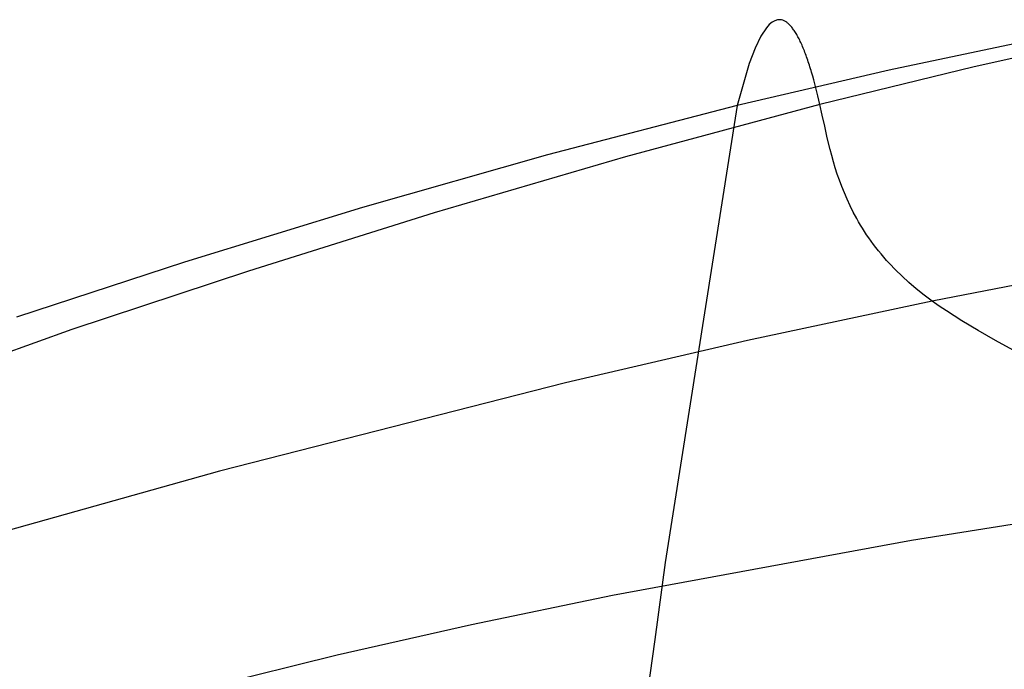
# Model space of a CAD drawing. Header units: millimetres. Extents: x -273 to 273, y -240 to 302.
# Tile 145 of 256: x -188 to -131, y 248 to 285. Entities that reach past the tile are written whole.
import ezdxf

# ---------------------------------------------------------------- set-up
doc = ezdxf.new("R2010")
doc.units = ezdxf.units.MM
doc.header["$MEASUREMENT"] = 0
doc.layers.add('IGES level 2', color=7, linetype='Continuous', true_color=0x008000)

msp = doc.modelspace()

# ---------------------------------------------------------------- linework, layer by layer
at = {"layer": 'IGES level 2', "color": 31, "true_color": 0xfabe47}
for p, q in [((-144.869, 284.96, 765.991), (-145.196, 284.466, 762.528)), ((-144.708, 285.138, 767.516), (-144.869, 284.96, 765.991)), ((-144.549, 285.272, 768.911), (-144.708, 285.138, 767.516)), ((-144.391, 285.362, 770.182), (-144.549, 285.272, 768.911)), ((-144.235, 285.411, 771.335), (-144.391, 285.362, 770.182)), ((-144.158, 285.42, 771.869), (-144.235, 285.411, 771.335)), ((-144.081, 285.419, 772.376), (-144.158, 285.42, 771.869)), ((-144.005, 285.408, 772.856), (-144.081, 285.419, 772.376)), ((-143.929, 285.388, 773.311), (-144.005, 285.408, 772.856)), ((-143.854, 285.358, 773.74), (-143.929, 285.388, 773.311)), ((-143.779, 285.319, 774.145), (-143.854, 285.358, 773.74)), ((-143.704, 285.27, 774.526), (-143.779, 285.319, 774.145)), ((-143.667, 285.242, 774.708), (-143.704, 285.27, 774.526)), ((-143.63, 285.212, 774.885), (-143.667, 285.242, 774.708)), ((-143.594, 285.18, 775.056), (-143.63, 285.212, 774.885)), ((-143.557, 285.146, 775.221), (-143.594, 285.18, 775.056)), ((-143.521, 285.109, 775.381), (-143.557, 285.146, 775.221)), ((-143.484, 285.071, 775.536), (-143.521, 285.109, 775.381)), ((-143.448, 285.03, 775.686), (-143.484, 285.071, 775.536)), ((-143.412, 284.987, 775.83), (-143.448, 285.03, 775.686)), ((-143.376, 284.941, 775.97), (-143.412, 284.987, 775.83)), ((-143.34, 284.894, 776.105), (-143.376, 284.941, 775.97)), ((-145.196, 284.466, 762.528), (-145.528, 283.781, 758.475)), ((-143.304, 284.845, 776.235), (-143.34, 284.894, 776.105)), ((-143.268, 284.793, 776.36), (-143.304, 284.845, 776.235)), ((-143.233, 284.74, 776.481), (-143.268, 284.793, 776.36)), ((-143.198, 284.684, 776.597), (-143.233, 284.74, 776.481)), ((-143.162, 284.627, 776.708), (-143.198, 284.684, 776.597)), ((-143.127, 284.568, 776.816), (-143.162, 284.627, 776.708)), ((-143.092, 284.506, 776.919), (-143.127, 284.568, 776.816)), ((-143.058, 284.443, 777.018), (-143.092, 284.506, 776.919)), ((-143.023, 284.378, 777.113), (-143.058, 284.443, 777.018)), ((-142.988, 284.31, 777.204), (-143.023, 284.378, 777.113)), ((-128.942, 284.377, 739.587), (-137.787, 282.517, 740.885)), ((-124.022, 284.673, 775.522), (-132.903, 282.703, 777.004)), ((-145.528, 283.781, 758.475), (-145.866, 282.893, 753.785)), ((-142.954, 284.241, 777.291), (-142.988, 284.31, 777.204)), ((-142.92, 284.17, 777.374), (-142.954, 284.241, 777.291)), ((-142.886, 284.098, 777.453), (-142.92, 284.17, 777.374)), ((-142.852, 284.023, 777.529), (-142.886, 284.098, 777.453)), ((-142.818, 283.947, 777.602), (-142.852, 284.023, 777.529)), ((-142.784, 283.868, 777.671), (-142.818, 283.947, 777.602)), ((-142.751, 283.789, 777.736), (-142.784, 283.868, 777.671)), ((-142.717, 283.707, 777.799), (-142.751, 283.789, 777.736)), ((-142.684, 283.623, 777.858), (-142.717, 283.707, 777.799)), ((-142.651, 283.538, 777.915), (-142.684, 283.623, 777.858)), ((-142.618, 283.451, 777.968), (-142.651, 283.538, 777.915)), ((-142.585, 283.363, 778.018), (-142.618, 283.451, 777.968)), ((-142.553, 283.273, 778.066), (-142.585, 283.363, 778.018)), ((-142.52, 283.181, 778.111), (-142.553, 283.273, 778.066)), ((-145.866, 282.893, 753.785), (-146.556, 280.474, 742.304)), ((-142.488, 283.087, 778.154), (-142.52, 283.181, 778.111)), ((-142.456, 282.992, 778.193), (-142.488, 283.087, 778.154)), ((-142.424, 282.896, 778.231), (-142.456, 282.992, 778.193)), ((-142.392, 282.798, 778.266), (-142.424, 282.896, 778.231)), ((-142.36, 282.698, 778.299), (-142.392, 282.798, 778.266)), ((-142.328, 282.597, 778.33), (-142.36, 282.698, 778.299)), ((-132.903, 282.703, 777.004), (-141.788, 280.536, 778.628)), ((-137.787, 282.517, 740.885), (-146.556, 280.474, 742.304)), ((-142.297, 282.494, 778.359), (-142.328, 282.597, 778.33)), ((-142.266, 282.39, 778.386), (-142.297, 282.494, 778.359)), ((-142.235, 282.284, 778.411), (-142.266, 282.39, 778.386)), ((-142.204, 282.177, 778.434), (-142.235, 282.284, 778.411)), ((-142.142, 281.958, 778.476), (-142.204, 282.177, 778.434)), ((-142.082, 281.734, 778.512), (-142.142, 281.958, 778.476)), ((-142.022, 281.505, 778.542), (-142.082, 281.734, 778.512)), ((-141.962, 281.27, 778.568), (-142.022, 281.505, 778.542)), ((-141.903, 281.03, 778.591), (-141.962, 281.27, 778.568)), ((-141.788, 280.536, 778.628), (-141.903, 281.03, 778.591)), ((-146.556, 280.474, 742.304), (-157.495, 277.639, 744.262)), ((-141.788, 280.536, 778.628), (-152.99, 277.524, 780.871)), ((-146.556, 280.474, 742.304), (-150.7, 254.156, 626.454)), ((-141.652, 279.92, 778.662), (-141.788, 280.536, 778.628)), ((-141.513, 279.279, 778.685), (-141.652, 279.92, 778.662)), ((-141.364, 278.618, 778.693), (-141.513, 279.279, 778.685)), ((-141.198, 277.937, 778.684), (-141.364, 278.618, 778.693)), ((-157.495, 277.639, 744.262), (-168.16, 274.597, 746.352)), ((-152.99, 277.524, 780.871), (-164.025, 274.29, 783.271)), ((-141.106, 277.59, 778.672), (-141.198, 277.937, 778.684)), ((-141.008, 277.239, 778.654), (-141.106, 277.59, 778.672)), ((-140.901, 276.885, 778.631), (-141.008, 277.239, 778.654)), ((-140.786, 276.528, 778.602), (-140.901, 276.885, 778.631)), ((-140.661, 276.168, 778.566), (-140.786, 276.528, 778.602)), ((-140.526, 275.805, 778.523), (-140.661, 276.168, 778.566)), ((-140.38, 275.441, 778.472), (-140.526, 275.805, 778.523)), ((-140.222, 275.074, 778.414), (-140.38, 275.441, 778.472)), ((-140.05, 274.706, 778.349), (-140.222, 275.074, 778.414)), ((-139.865, 274.336, 778.274), (-140.05, 274.706, 778.349)), ((-168.16, 274.597, 746.352), (-178.409, 271.447, 748.508)), ((-164.025, 274.29, 783.271), (-174.719, 270.939, 785.751)), ((-139.664, 273.966, 778.191), (-139.865, 274.336, 778.274)), ((-139.558, 273.78, 778.146), (-139.664, 273.966, 778.191)), ((-139.448, 273.594, 778.099), (-139.558, 273.78, 778.146)), ((-139.334, 273.409, 778.05), (-139.448, 273.594, 778.099)), ((-139.216, 273.223, 777.998), (-139.334, 273.409, 778.05)), ((-139.093, 273.037, 777.943), (-139.216, 273.223, 777.998)), ((-138.966, 272.852, 777.886), (-139.093, 273.037, 777.943)), ((-138.834, 272.666, 777.827), (-138.966, 272.852, 777.886)), ((-138.697, 272.48, 777.764), (-138.834, 272.666, 777.827)), ((-138.556, 272.295, 777.7), (-138.697, 272.48, 777.764)), ((-138.41, 272.11, 777.632), (-138.556, 272.295, 777.7)), ((-138.259, 271.925, 777.562), (-138.41, 272.11, 777.632)), ((-138.102, 271.74, 777.489), (-138.259, 271.925, 777.562)), ((-178.409, 271.447, 748.508), (-188.097, 268.288, 750.666)), ((-137.941, 271.556, 777.413), (-138.102, 271.74, 777.489)), ((-137.774, 271.372, 777.334), (-137.941, 271.556, 777.413)), ((-137.423, 271.005, 777.168), (-137.774, 271.372, 777.334)), ((-174.719, 270.939, 785.751), (-184.9, 267.575, 788.234)), ((-137.05, 270.641, 776.99), (-137.423, 271.005, 777.168)), ((-126.862, 270.84, 774.455), (-135.313, 269.207, 776.149)), ((-136.653, 270.278, 776.799), (-137.05, 270.641, 776.99)), ((-136.232, 269.918, 776.596), (-136.653, 270.278, 776.799)), ((-135.786, 269.561, 776.379), (-136.232, 269.918, 776.596)), ((-135.313, 269.207, 776.149), (-145.962, 266.942, 778.476)), ((-135.313, 269.207, 776.149), (-135.786, 269.561, 776.379)), ((-134.911, 268.923, 775.953), (-135.313, 269.207, 776.149)), ((-134.492, 268.641, 775.747), (-134.911, 268.923, 775.953)), ((-134.058, 268.36, 775.53), (-134.492, 268.641, 775.747)), ((-133.608, 268.079, 775.302), (-134.058, 268.36, 775.53)), ((-132.667, 267.517, 774.807), (-133.608, 268.079, 775.302)), ((-184.9, 267.575, 788.234), (-216.99, 256.104, 796.691)), ((-131.676, 266.951, 774.258), (-132.667, 267.517, 774.807)), ((-145.962, 266.942, 778.476), (-156.459, 264.508, 780.947)), ((-130.642, 266.376, 773.647), (-131.676, 266.951, 774.258)), ((-156.459, 264.508, 780.947), (-176.401, 259.417, 786.008)), ((-176.401, 259.417, 786.008), (-193.945, 254.501, 790.699)), ((-127.569, 256.844, 762.913), (-136.511, 255.414, 764.906)), ((-136.511, 255.414, 764.906), (-153.734, 252.261, 768.928)), ((-150.7, 254.156, 626.454), (-151.3, 249.709, 603.857)), ((-153.734, 252.261, 768.928), (-161.878, 250.566, 770.805)), ((-161.878, 250.566, 770.805), (-169.619, 248.81, 772.49)), ((-151.3, 249.709, 603.857), (-151.85, 245.803, 581.659)), ((-169.619, 248.81, 772.49), (-176.886, 247.007, 773.909))]:
    msp.add_line(p, q, dxfattribs=at)

doc.saveas('drawing.dxf')
